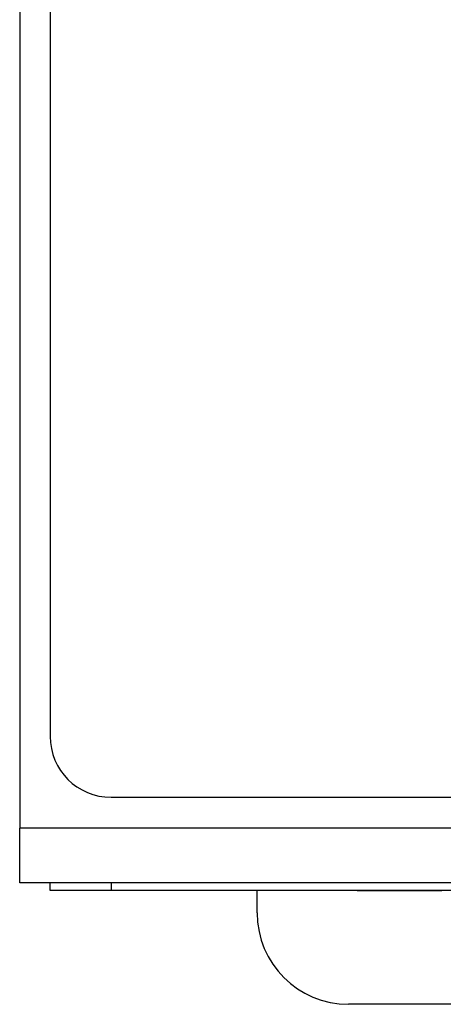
# Model space of a CAD drawing. Header units: millimetres. Extents: x 0 to 420, y 0 to 297.
# Tile 8 of 43: x 94.5 to 101.46, y 117.13 to 133.3. Entities that reach past the tile are written whole.
import ezdxf

# ---------------------------------------------------------------- set-up
doc = ezdxf.new("R2010")
doc.units = ezdxf.units.MM

msp = doc.modelspace()

# ---------------------------------------------------------------- linework, layer by layer
at = {"color": 7, "linetype": 'Continuous', "lineweight": 25}
for p, q in [((95.001, 169.103), (95.001, 121.528)), ((94.501, 148.226), (94.501, 120.023)), ((96.001, 120.528), (112.801, 120.528)), ((114.301, 120.023), (94.501, 120.023)), ((94.501, 119.123), (94.501, 120.023)), ((114.301, 119.123), (94.501, 119.123)), ((95.001, 118.998), (95.001, 119.123)), ((96.001, 118.998), (95.001, 118.998)), ((96.001, 119.123), (96.001, 118.998)), ((112.801, 118.998), (96.001, 118.998)), ((98.401, 118.628), (98.401, 118.998)), ((100.044, 118.996), (100.044, 118.998)), ((100.078, 118.996), (100.078, 118.998)), ((101.434, 118.996), (101.434, 118.998)), ((100.044, 118.996), (100.078, 118.996)), ((100.078, 118.996), (101.434, 118.996)), ((108.901, 117.128), (99.901, 117.128))]:
    msp.add_line(p, q, dxfattribs=at)
for centre, radius in [((96.001, 121.528), 1), ((99.901, 118.628), 1.5)]:
    msp.add_arc(centre, radius, 180, 270, dxfattribs=at)

doc.saveas('drawing.dxf')
